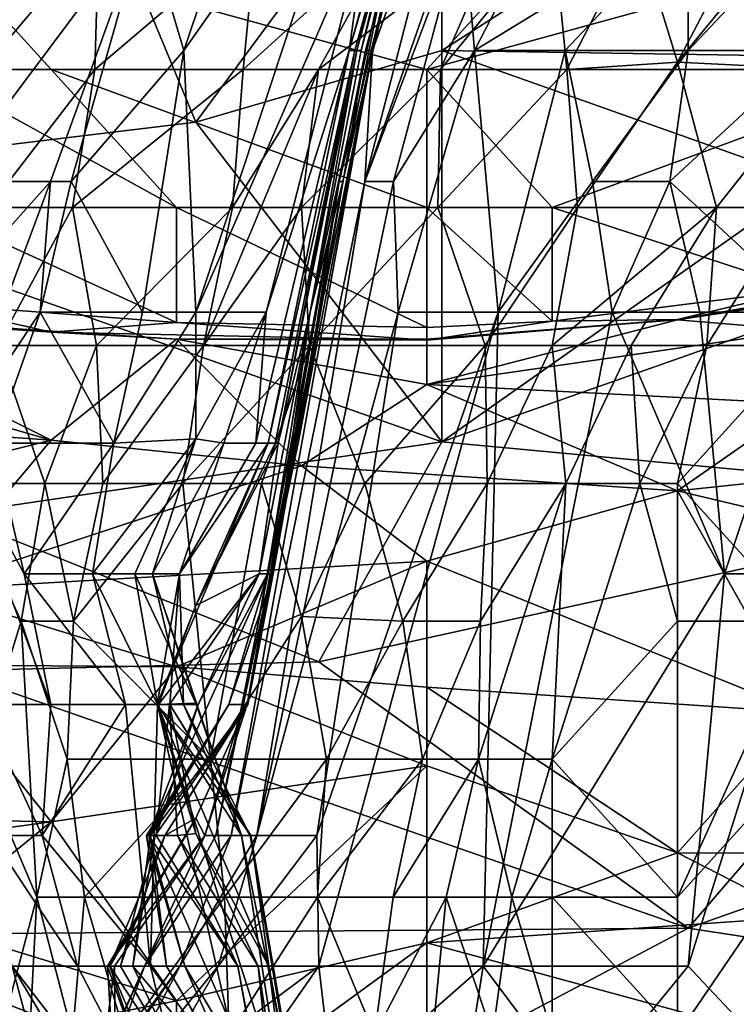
# Model space of a CAD drawing. Extents: x -0.375 to 0.375, y -0.309 to 0.309.
# Tile 80 of 226: x -0.266 to -0.254, y 0.189 to 0.206. Entities that reach past the tile are written whole.
import ezdxf

# ---------------------------------------------------------------- set-up
doc = ezdxf.new("R2010")
doc.units = 0

msp = doc.modelspace()

# ---------------------------------------------------------------- linework, layer by layer
for points in [[(-0.26334, 0.20556, 0.626551), (-0.264003, 0.207797, 0.634294), (-0.261031, 0.212377, 0.626551)], [(-0.260189, 0.210034, 0.611066), (-0.26334, 0.20556, 0.626551), (-0.261031, 0.212377, 0.626551)], [(-0.258561, 0.212272, 0.574288), (-0.260512, 0.20556, 0.585902), (-0.258656, 0.212272, 0.587838)], [(-0.260512, 0.20556, 0.585902), (-0.260205, 0.207797, 0.599452), (-0.258656, 0.212272, 0.587838)], [(-0.260417, 0.20556, 0.574288), (-0.260512, 0.20556, 0.585902), (-0.258561, 0.212272, 0.574288)], [(-0.260417, 0.20556, 0.574288), (-0.258561, 0.212272, 0.574288), (-0.260379, 0.20556, 0.564609)], [(-0.258561, 0.212272, 0.574288), (-0.258568, 0.212272, 0.560738), (-0.260379, 0.20556, 0.564609)], [(-0.258568, 0.212272, 0.560738), (-0.259239, 0.210034, 0.545253), (-0.260379, 0.20556, 0.564609)], [(-0.258926, 0.20556, 0.830357), (-0.248403, 0.212272, 0.83149), (-0.258926, 0.210034, 0.83516)], [(-0.248403, 0.212272, 0.83149), (-0.258926, 0.20556, 0.830357), (-0.248403, 0.205395, 0.82399)], [(-0.277868, 0.201752, 0.839475), (-0.265493, 0.210034, 0.839475), (-0.284182, 0.207429, 0.851089)], [(-0.277868, 0.201752, 0.839475), (-0.271554, 0.203322, 0.836478), (-0.265493, 0.210034, 0.839475)], [(-0.263135, 0.204334, 0.831732), (-0.265493, 0.210034, 0.839475), (-0.271554, 0.203322, 0.836478)], [(-0.267345, 0.203322, 0.644227), (-0.26921, 0.207797, 0.657522), (-0.265113, 0.210034, 0.643972)], [(-0.265113, 0.210034, 0.643972), (-0.264003, 0.207797, 0.634294), (-0.267345, 0.203322, 0.644227)], [(-0.265493, 0.210034, 0.839475), (-0.263135, 0.204334, 0.831732), (-0.258926, 0.210034, 0.83516)], [(-0.260189, 0.210034, 0.611066), (-0.263135, 0.201085, 0.615961), (-0.26334, 0.20556, 0.626551)], [(-0.258926, 0.20556, 0.830357), (-0.258926, 0.210034, 0.83516), (-0.263135, 0.204334, 0.831732)], [(-0.260205, 0.207797, 0.599452), (-0.263135, 0.201085, 0.615961), (-0.260189, 0.210034, 0.611066)], [(-0.26031, 0.20556, 0.545253), (-0.260379, 0.20556, 0.564609), (-0.259239, 0.210034, 0.545253)], [(-0.259725, 0.207797, 0.531703), (-0.26031, 0.20556, 0.545253), (-0.259239, 0.210034, 0.545253)], [(-0.260245, 0.203322, 0.473633), (-0.258511, 0.210034, 0.47944), (-0.257909, 0.210034, 0.473633)], [(-0.257909, 0.210034, 0.473633), (-0.258557, 0.207797, 0.469761), (-0.260245, 0.203322, 0.473633)], [(-0.260245, 0.203322, 0.473633), (-0.260111, 0.20556, 0.481375), (-0.258511, 0.210034, 0.47944)], [(-0.258511, 0.210034, 0.47944), (-0.260111, 0.20556, 0.481375), (-0.25963, 0.207797, 0.487183)], [(-0.25558, 0.207591, 0.401332), (-0.254901, 0.205359, 0.420714), (-0.252486, 0.20995, 0.409085)], [(-0.252486, 0.20995, 0.409085), (-0.254901, 0.205359, 0.420714), (-0.252759, 0.207968, 0.420714)], [(-0.252759, 0.207968, 0.420714), (-0.254901, 0.205359, 0.420714), (-0.252364, 0.205233, 0.443972)], [(-0.265619, 0.203322, 0.636229), (-0.267345, 0.203322, 0.644227), (-0.264003, 0.207797, 0.634294)], [(-0.264003, 0.207797, 0.634294), (-0.265267, 0.203322, 0.634294), (-0.265619, 0.203322, 0.636229)], [(-0.264003, 0.207797, 0.634294), (-0.26334, 0.20556, 0.626551), (-0.265267, 0.203322, 0.634294)], [(-0.261932, 0.201085, 0.603323), (-0.263135, 0.201085, 0.615961), (-0.260205, 0.207797, 0.599452)], [(-0.260512, 0.20556, 0.585902), (-0.261932, 0.201085, 0.603323), (-0.260205, 0.207797, 0.599452)], [(-0.259725, 0.207797, 0.531703), (-0.261178, 0.201085, 0.543317), (-0.26031, 0.20556, 0.545253)], [(-0.260621, 0.203322, 0.520089), (-0.261178, 0.201085, 0.543317), (-0.259725, 0.207797, 0.531703)], [(-0.260682, 0.203322, 0.496861), (-0.260621, 0.203322, 0.520089), (-0.259592, 0.207797, 0.516218)], [(-0.260236, 0.20556, 0.487183), (-0.260682, 0.203322, 0.496861), (-0.259592, 0.207797, 0.516218)], [(-0.259592, 0.207797, 0.516218), (-0.260621, 0.203322, 0.520089), (-0.259725, 0.207797, 0.531703)], [(-0.259753, 0.203322, 0.467826), (-0.260245, 0.203322, 0.473633), (-0.258557, 0.207797, 0.469761)], [(-0.260236, 0.20556, 0.487183), (-0.259592, 0.207797, 0.516218), (-0.25963, 0.207797, 0.487183)], [(-0.260111, 0.20556, 0.481375), (-0.260236, 0.20556, 0.487183), (-0.25963, 0.207797, 0.487183)], [(-0.258557, 0.207797, 0.469761), (-0.258372, 0.20556, 0.463954), (-0.259753, 0.203322, 0.467826)], [(-0.258557, 0.207797, 0.469761), (-0.257219, 0.207797, 0.463954), (-0.258372, 0.20556, 0.463954)], [(-0.254717, 0.207797, 0.458464), (-0.258372, 0.20556, 0.463954), (-0.257219, 0.207797, 0.463954)], [(-0.254717, 0.207797, 0.458464), (-0.256821, 0.20556, 0.459454), (-0.258372, 0.20556, 0.463954)], [(-0.254717, 0.20556, 0.455721), (-0.256821, 0.20556, 0.459454), (-0.254717, 0.207797, 0.458464)], [(-0.254717, 0.207797, 0.458464), (-0.252612, 0.207797, 0.455877), (-0.254717, 0.20556, 0.455721)], [(-0.252612, 0.20556, 0.45344), (-0.254717, 0.20556, 0.455721), (-0.252612, 0.207797, 0.455877)], [(-0.259184, 0.205233, 0.000749), (-0.26775, 0.207591, 0.000496), (-0.257042, 0.207591, 0.000364)], [(-0.265609, 0.205233, 0.000891), (-0.26775, 0.207591, 0.000496), (-0.259184, 0.205233, 0.000749)], [(-0.26775, 0.205233, 0.001015), (-0.26775, 0.207591, 0.000496), (-0.265609, 0.205233, 0.000891)], [(-0.266792, 0.207591, 0.304423), (-0.266784, 0.205233, 0.312176), (-0.264792, 0.207591, 0.323805)], [(-0.264863, 0.205233, 0.331558), (-0.264792, 0.207591, 0.323805), (-0.266784, 0.205233, 0.312176)], [(-0.262095, 0.207591, 0.347063), (-0.264863, 0.205233, 0.331558), (-0.262325, 0.205233, 0.354816)], [(-0.262095, 0.207591, 0.347063), (-0.264792, 0.207591, 0.323805), (-0.264863, 0.205233, 0.331558)], [(-0.259732, 0.207591, 0.366445), (-0.262325, 0.205233, 0.354816), (-0.261037, 0.205233, 0.366445)], [(-0.262095, 0.207591, 0.347063), (-0.262325, 0.205233, 0.354816), (-0.259732, 0.207591, 0.366445)], [(-0.261037, 0.205233, 0.366445), (-0.257939, 0.207591, 0.38195), (-0.259732, 0.207591, 0.366445)], [(-0.261037, 0.205233, 0.366445), (-0.258949, 0.205233, 0.385827), (-0.257939, 0.207591, 0.38195)], [(-0.259184, 0.205233, 0.000749), (-0.250618, 0.207591, 0.000442), (-0.250618, 0.205233, 0.001133)], [(-0.259184, 0.205233, 0.000749), (-0.257042, 0.207591, 0.000364), (-0.250618, 0.207591, 0.000442)], [(-0.256793, 0.205233, 0.405209), (-0.25702, 0.207591, 0.389703), (-0.258949, 0.205233, 0.385827)], [(-0.258949, 0.205233, 0.385827), (-0.25702, 0.207591, 0.389703), (-0.257939, 0.207591, 0.38195)], [(-0.25558, 0.207591, 0.401332), (-0.25702, 0.207591, 0.389703), (-0.256793, 0.205233, 0.405209)], [(-0.256793, 0.205233, 0.405209), (-0.254901, 0.205359, 0.420714), (-0.25558, 0.207591, 0.401332)], [(-0.26334, 0.20556, 0.626551), (-0.264048, 0.201085, 0.62268), (-0.265267, 0.203322, 0.634294)], [(-0.263135, 0.201085, 0.615961), (-0.264048, 0.201085, 0.62268), (-0.26334, 0.20556, 0.626551)], [(-0.258926, 0.198867, 0.822054), (-0.258926, 0.20556, 0.830357), (-0.263135, 0.204334, 0.831732)], [(-0.260111, 0.20556, 0.481375), (-0.262791, 0.192135, 0.491054), (-0.261384, 0.198847, 0.483311)], [(-0.262533, 0.192135, 0.475568), (-0.262791, 0.192135, 0.491054), (-0.260111, 0.20556, 0.481375)], [(-0.260245, 0.203322, 0.473633), (-0.262533, 0.192135, 0.475568), (-0.260111, 0.20556, 0.481375)], [(-0.262106, 0.198847, 0.587838), (-0.261932, 0.201085, 0.603323), (-0.260512, 0.20556, 0.585902)], [(-0.261898, 0.198847, 0.58203), (-0.262106, 0.198847, 0.587838), (-0.260512, 0.20556, 0.585902)], [(-0.260417, 0.20556, 0.574288), (-0.261898, 0.198847, 0.58203), (-0.260512, 0.20556, 0.585902)], [(-0.261778, 0.198847, 0.574288), (-0.261898, 0.198847, 0.58203), (-0.260417, 0.20556, 0.574288)], [(-0.261727, 0.198847, 0.566545), (-0.261778, 0.198847, 0.574288), (-0.260417, 0.20556, 0.574288)], [(-0.260379, 0.20556, 0.564609), (-0.261727, 0.198847, 0.566545), (-0.260417, 0.20556, 0.574288)], [(-0.260379, 0.20556, 0.564609), (-0.261178, 0.201085, 0.543317), (-0.261727, 0.198847, 0.566545)], [(-0.260682, 0.203322, 0.496861), (-0.260236, 0.20556, 0.487183), (-0.261384, 0.198847, 0.483311)], [(-0.260111, 0.20556, 0.481375), (-0.261384, 0.198847, 0.483311), (-0.260236, 0.20556, 0.487183)], [(-0.260379, 0.20556, 0.564609), (-0.26031, 0.20556, 0.545253), (-0.261178, 0.201085, 0.543317)], [(-0.259753, 0.203322, 0.467826), (-0.258372, 0.20556, 0.463954), (-0.259673, 0.201085, 0.463954)], [(-0.257966, 0.201085, 0.458147), (-0.259673, 0.201085, 0.463954), (-0.258372, 0.20556, 0.463954)], [(-0.252612, 0.203322, 0.823825), (-0.248403, 0.205395, 0.82399), (-0.258926, 0.20556, 0.830357)], [(-0.252612, 0.203322, 0.823825), (-0.258926, 0.20556, 0.830357), (-0.258926, 0.198867, 0.822054)], [(-0.258372, 0.20556, 0.463954), (-0.256821, 0.20556, 0.459454), (-0.257966, 0.201085, 0.458147)], [(-0.25635, 0.203322, 0.456212), (-0.257966, 0.201085, 0.458147), (-0.256821, 0.20556, 0.459454)], [(-0.256821, 0.20556, 0.459454), (-0.254717, 0.20556, 0.455721), (-0.25635, 0.203322, 0.456212)], [(-0.254717, 0.20556, 0.455721), (-0.255028, 0.203322, 0.454276), (-0.25635, 0.203322, 0.456212)], [(-0.255028, 0.203322, 0.454276), (-0.254717, 0.20556, 0.455721), (-0.252612, 0.20556, 0.45344)], [(-0.252612, 0.201085, 0.450538), (-0.255028, 0.203322, 0.454276), (-0.252612, 0.20556, 0.45344)], [(-0.256606, 0.202874, 0.420714), (-0.254901, 0.205359, 0.420714), (-0.256793, 0.205233, 0.405209)], [(-0.256606, 0.202874, 0.420714), (-0.254234, 0.202874, 0.443972), (-0.254901, 0.205359, 0.420714)], [(-0.254234, 0.202874, 0.443972), (-0.252364, 0.205233, 0.443972), (-0.254901, 0.205359, 0.420714)], [(-0.265609, 0.205233, 0.000891), (-0.263467, 0.202874, 0.002333), (-0.26775, 0.205233, 0.001015)], [(-0.263467, 0.202874, 0.002333), (-0.26775, 0.202874, 0.002833), (-0.26775, 0.205233, 0.001015)], [(-0.266681, 0.202874, 0.319928), (-0.264863, 0.205233, 0.331558), (-0.266784, 0.205233, 0.312176)], [(-0.265245, 0.202874, 0.335434), (-0.264863, 0.205233, 0.331558), (-0.266681, 0.202874, 0.319928)], [(-0.265609, 0.205233, 0.000891), (-0.259184, 0.202874, 0.002144), (-0.263467, 0.202874, 0.002333)], [(-0.259184, 0.202874, 0.002144), (-0.265609, 0.205233, 0.000891), (-0.259184, 0.205233, 0.000749)], [(-0.265245, 0.202874, 0.335434), (-0.262507, 0.202874, 0.362569), (-0.262325, 0.205233, 0.354816)], [(-0.264863, 0.205233, 0.331558), (-0.265245, 0.202874, 0.335434), (-0.262325, 0.205233, 0.354816)], [(-0.261325, 0.202874, 0.374084), (-0.261037, 0.205233, 0.366445), (-0.263005, 0.200515, 0.366445)], [(-0.263005, 0.200515, 0.366445), (-0.261037, 0.205233, 0.366445), (-0.262507, 0.202874, 0.362569)], [(-0.262325, 0.205233, 0.354816), (-0.262507, 0.202874, 0.362569), (-0.261037, 0.205233, 0.366445)], [(-0.258949, 0.205233, 0.385827), (-0.261325, 0.202874, 0.374084), (-0.258994, 0.202874, 0.397456)], [(-0.261037, 0.205233, 0.366445), (-0.261325, 0.202874, 0.374084), (-0.258949, 0.205233, 0.385827)], [(-0.250618, 0.205233, 0.001133), (-0.257042, 0.202874, 0.002279), (-0.259184, 0.205233, 0.000749)], [(-0.257042, 0.202874, 0.002279), (-0.259184, 0.202874, 0.002144), (-0.259184, 0.205233, 0.000749)], [(-0.258994, 0.202874, 0.397456), (-0.256606, 0.202874, 0.420714), (-0.256793, 0.205233, 0.405209)], [(-0.258994, 0.202874, 0.397456), (-0.256793, 0.205233, 0.405209), (-0.258949, 0.205233, 0.385827)], [(-0.257042, 0.202874, 0.002279), (-0.250618, 0.205233, 0.001133), (-0.250618, 0.202874, 0.003728)], [(-0.252914, 0.202874, 0.447849), (-0.252364, 0.205233, 0.443972), (-0.254234, 0.202874, 0.443972)], [(-0.263135, 0.204334, 0.831732), (-0.271554, 0.203322, 0.836478), (-0.258926, 0.198867, 0.822054)], [(-0.267345, 0.197622, 0.825925), (-0.258926, 0.198867, 0.822054), (-0.271554, 0.203322, 0.836478)], [(-0.267345, 0.203322, 0.644227), (-0.265619, 0.203322, 0.636229), (-0.267614, 0.201085, 0.640101)], [(-0.267614, 0.201085, 0.640101), (-0.265619, 0.203322, 0.636229), (-0.267287, 0.198847, 0.634294)], [(-0.265619, 0.203322, 0.636229), (-0.265798, 0.201085, 0.632358), (-0.267287, 0.198847, 0.634294)], [(-0.264048, 0.201085, 0.62268), (-0.265798, 0.201085, 0.632358), (-0.265267, 0.203322, 0.634294)], [(-0.265798, 0.201085, 0.632358), (-0.265619, 0.203322, 0.636229), (-0.265267, 0.203322, 0.634294)], [(-0.262091, 0.192135, 0.467826), (-0.262533, 0.192135, 0.475568), (-0.260245, 0.203322, 0.473633)], [(-0.262328, 0.194372, 0.494925), (-0.260682, 0.203322, 0.496861), (-0.261384, 0.198847, 0.483311)], [(-0.262328, 0.194372, 0.494925), (-0.262257, 0.194372, 0.510411), (-0.260682, 0.203322, 0.496861)], [(-0.260682, 0.203322, 0.496861), (-0.262257, 0.194372, 0.510411), (-0.262245, 0.194372, 0.520089)], [(-0.260682, 0.203322, 0.496861), (-0.262245, 0.194372, 0.520089), (-0.260621, 0.203322, 0.520089)], [(-0.262245, 0.194372, 0.520089), (-0.26181, 0.19661, 0.531703), (-0.260621, 0.203322, 0.520089)], [(-0.259753, 0.203322, 0.467826), (-0.259673, 0.201085, 0.463954), (-0.262091, 0.192135, 0.467826)], [(-0.259753, 0.203322, 0.467826), (-0.262091, 0.192135, 0.467826), (-0.260245, 0.203322, 0.473633)], [(-0.26181, 0.19661, 0.531703), (-0.261178, 0.201085, 0.543317), (-0.260621, 0.203322, 0.520089)], [(-0.258926, 0.198867, 0.822054), (-0.248403, 0.197879, 0.814311), (-0.246298, 0.203322, 0.820297)], [(-0.246298, 0.203322, 0.820297), (-0.252612, 0.203322, 0.823825), (-0.258926, 0.198867, 0.822054)], [(-0.25635, 0.203322, 0.456212), (-0.256014, 0.201085, 0.454276), (-0.257966, 0.201085, 0.458147)], [(-0.25635, 0.203322, 0.456212), (-0.255028, 0.203322, 0.454276), (-0.256014, 0.201085, 0.454276)], [(-0.255028, 0.203322, 0.454276), (-0.254517, 0.201085, 0.45234), (-0.256014, 0.201085, 0.454276)], [(-0.255028, 0.203322, 0.454276), (-0.252612, 0.201085, 0.450538), (-0.254517, 0.201085, 0.45234)], [(-0.263467, 0.202874, 0.002333), (-0.263467, 0.200906, 0.005942), (-0.26775, 0.202874, 0.002833)], [(-0.263467, 0.200906, 0.005942), (-0.26775, 0.201232, 0.005942), (-0.26775, 0.202874, 0.002833)], [(-0.265245, 0.202874, 0.335434), (-0.266681, 0.202874, 0.319928), (-0.266525, 0.200515, 0.327681)], [(-0.264833, 0.200515, 0.347063), (-0.265245, 0.202874, 0.335434), (-0.266525, 0.200515, 0.327681)], [(-0.265245, 0.202874, 0.335434), (-0.264833, 0.200515, 0.347063), (-0.262507, 0.202874, 0.362569)], [(-0.263005, 0.200515, 0.366445), (-0.262507, 0.202874, 0.362569), (-0.264833, 0.200515, 0.347063)], [(-0.259184, 0.202874, 0.002144), (-0.259184, 0.200825, 0.005942), (-0.263467, 0.202874, 0.002333)], [(-0.259184, 0.200825, 0.005942), (-0.263467, 0.200906, 0.005942), (-0.263467, 0.202874, 0.002333)], [(-0.261193, 0.200515, 0.385827), (-0.261325, 0.202874, 0.374084), (-0.263005, 0.200515, 0.366445)], [(-0.261325, 0.202874, 0.374084), (-0.261193, 0.200515, 0.385827), (-0.258994, 0.202874, 0.397456)], [(-0.258189, 0.200515, 0.416838), (-0.258994, 0.202874, 0.397456), (-0.261193, 0.200515, 0.385827)], [(-0.257042, 0.202874, 0.002279), (-0.257042, 0.200929, 0.005942), (-0.259184, 0.202874, 0.002144)], [(-0.257042, 0.200929, 0.005942), (-0.259184, 0.200825, 0.005942), (-0.259184, 0.202874, 0.002144)], [(-0.258994, 0.202874, 0.397456), (-0.258189, 0.200515, 0.416838), (-0.256606, 0.202874, 0.420714)], [(-0.256606, 0.202874, 0.420714), (-0.258189, 0.200515, 0.416838), (-0.257042, 0.200515, 0.429449)], [(-0.250618, 0.202874, 0.003728), (-0.252759, 0.201473, 0.005942), (-0.257042, 0.202874, 0.002279)], [(-0.252759, 0.201473, 0.005942), (-0.257042, 0.200929, 0.005942), (-0.257042, 0.202874, 0.002279)], [(-0.257042, 0.200515, 0.429449), (-0.255692, 0.200515, 0.443972), (-0.254234, 0.202874, 0.443972)], [(-0.254234, 0.202874, 0.443972), (-0.256606, 0.202874, 0.420714), (-0.257042, 0.200515, 0.429449)], [(-0.254398, 0.200515, 0.447849), (-0.254234, 0.202874, 0.443972), (-0.255692, 0.200515, 0.443972)], [(-0.252914, 0.202874, 0.447849), (-0.254398, 0.200515, 0.447849), (-0.252759, 0.200515, 0.44938)], [(-0.254398, 0.200515, 0.447849), (-0.252914, 0.202874, 0.447849), (-0.254234, 0.202874, 0.443972)], [(-0.254901, 0.200956, 0.013695), (-0.250618, 0.201692, 0.009818), (-0.250618, 0.201604, 0.013695)], [(-0.254901, 0.200957, 0.009818), (-0.250618, 0.201692, 0.009818), (-0.254901, 0.200956, 0.013695)], [(-0.254901, 0.200957, 0.009818), (-0.252759, 0.201473, 0.005942), (-0.250618, 0.201692, 0.009818)], [(-0.254901, 0.200956, 0.013695), (-0.250618, 0.201604, 0.013695), (-0.252759, 0.200778, 0.017571)], [(-0.257042, 0.200929, 0.005942), (-0.252759, 0.201473, 0.005942), (-0.254901, 0.200957, 0.009818)], [(-0.269892, 0.201163, 0.009818), (-0.26775, 0.201232, 0.005942), (-0.265609, 0.200742, 0.009818)], [(-0.269892, 0.201163, 0.009818), (-0.265609, 0.200742, 0.009818), (-0.269892, 0.201037, 0.013695)], [(-0.26775, 0.201232, 0.005942), (-0.263467, 0.200906, 0.005942), (-0.265609, 0.200742, 0.009818)], [(-0.266591, 0.198847, 0.630422), (-0.267287, 0.198847, 0.634294), (-0.265798, 0.201085, 0.632358)], [(-0.264535, 0.198847, 0.616873), (-0.266591, 0.198847, 0.630422), (-0.265798, 0.201085, 0.632358)], [(-0.265798, 0.201085, 0.632358), (-0.264048, 0.201085, 0.62268), (-0.264535, 0.198847, 0.616873)], [(-0.263135, 0.201085, 0.615961), (-0.264535, 0.198847, 0.616873), (-0.264048, 0.201085, 0.62268)], [(-0.263135, 0.19892, 0.605259), (-0.264535, 0.198847, 0.616873), (-0.263135, 0.201085, 0.615961)], [(-0.263135, 0.201085, 0.615961), (-0.261932, 0.201085, 0.603323), (-0.263135, 0.19892, 0.605259)], [(-0.262658, 0.198847, 0.597516), (-0.263135, 0.19892, 0.605259), (-0.261932, 0.201085, 0.603323)], [(-0.262106, 0.198847, 0.587838), (-0.262658, 0.198847, 0.597516), (-0.261932, 0.201085, 0.603323)], [(-0.262091, 0.192135, 0.467826), (-0.259673, 0.201085, 0.463954), (-0.261065, 0.192135, 0.462019)], [(-0.261178, 0.201085, 0.543317), (-0.26205, 0.19661, 0.556867), (-0.261727, 0.198847, 0.566545)], [(-0.26191, 0.19661, 0.547188), (-0.26205, 0.19661, 0.556867), (-0.261178, 0.201085, 0.543317)], [(-0.26181, 0.19661, 0.531703), (-0.26191, 0.19661, 0.547188), (-0.261178, 0.201085, 0.543317)], [(-0.259673, 0.201085, 0.463954), (-0.257966, 0.201085, 0.458147), (-0.261065, 0.192135, 0.462019)], [(-0.261031, 0.189897, 0.460173), (-0.261065, 0.192135, 0.462019), (-0.257966, 0.201085, 0.458147)], [(-0.258221, 0.189897, 0.454276), (-0.261031, 0.189897, 0.460173), (-0.257966, 0.201085, 0.458147)], [(-0.256014, 0.201085, 0.454276), (-0.254092, 0.19661, 0.450405), (-0.258221, 0.189897, 0.454276)], [(-0.256014, 0.201085, 0.454276), (-0.258221, 0.189897, 0.454276), (-0.257966, 0.201085, 0.458147)], [(-0.256014, 0.201085, 0.454276), (-0.254517, 0.201085, 0.45234), (-0.254092, 0.19661, 0.450405)], [(-0.254092, 0.19661, 0.450405), (-0.254517, 0.201085, 0.45234), (-0.252612, 0.201085, 0.450538)], [(-0.252612, 0.201085, 0.450538), (-0.252612, 0.19661, 0.449106), (-0.254092, 0.19661, 0.450405)], [(-0.269892, 0.201037, 0.013695), (-0.265609, 0.198898, 0.0292), (-0.272033, 0.200755, 0.017571)], [(-0.269892, 0.201037, 0.013695), (-0.265609, 0.200742, 0.009818), (-0.263467, 0.200624, 0.013695)], [(-0.263467, 0.200624, 0.013695), (-0.265609, 0.198898, 0.0292), (-0.269892, 0.201037, 0.013695)], [(-0.259184, 0.200621, 0.013695), (-0.254901, 0.200957, 0.009818), (-0.254901, 0.200956, 0.013695)], [(-0.259184, 0.200607, 0.009818), (-0.254901, 0.200957, 0.009818), (-0.259184, 0.200621, 0.013695)], [(-0.259184, 0.200607, 0.009818), (-0.257042, 0.200929, 0.005942), (-0.254901, 0.200957, 0.009818)], [(-0.259184, 0.199849, 0.021447), (-0.254901, 0.200956, 0.013695), (-0.252759, 0.200778, 0.017571)], [(-0.259184, 0.200621, 0.013695), (-0.254901, 0.200956, 0.013695), (-0.259184, 0.199849, 0.021447)], [(-0.259184, 0.200825, 0.005942), (-0.257042, 0.200929, 0.005942), (-0.259184, 0.200607, 0.009818)], [(-0.272033, 0.200755, 0.017571), (-0.265609, 0.198898, 0.0292), (-0.272033, 0.199354, 0.0292)], [(-0.265609, 0.200742, 0.009818), (-0.263467, 0.200906, 0.005942), (-0.259184, 0.200607, 0.009818)], [(-0.265609, 0.200742, 0.009818), (-0.259184, 0.200607, 0.009818), (-0.263467, 0.200624, 0.013695)], [(-0.263467, 0.200906, 0.005942), (-0.259184, 0.200825, 0.005942), (-0.259184, 0.200607, 0.009818)], [(-0.259184, 0.199849, 0.021447), (-0.252759, 0.200778, 0.017571), (-0.252759, 0.19952, 0.0292)], [(-0.265609, 0.198898, 0.0292), (-0.263467, 0.200624, 0.013695), (-0.261325, 0.198454, 0.033076)], [(-0.263467, 0.200624, 0.013695), (-0.259184, 0.200607, 0.009818), (-0.259184, 0.200621, 0.013695)], [(-0.263467, 0.200624, 0.013695), (-0.259184, 0.199849, 0.021447), (-0.261325, 0.198454, 0.033076)], [(-0.263467, 0.200624, 0.013695), (-0.259184, 0.200621, 0.013695), (-0.259184, 0.199849, 0.021447)], [(-0.267218, 0.198157, 0.323805), (-0.265715, 0.198157, 0.343187), (-0.266525, 0.200515, 0.327681)], [(-0.265715, 0.198157, 0.343187), (-0.264833, 0.200515, 0.347063), (-0.266525, 0.200515, 0.327681)], [(-0.265715, 0.198157, 0.343187), (-0.264723, 0.198157, 0.354816), (-0.264833, 0.200515, 0.347063)], [(-0.264833, 0.200515, 0.347063), (-0.264723, 0.198157, 0.354816), (-0.263005, 0.200515, 0.366445)], [(-0.264723, 0.198157, 0.354816), (-0.263359, 0.198157, 0.370321), (-0.263005, 0.200515, 0.366445)], [(-0.263359, 0.198157, 0.370321), (-0.262013, 0.198157, 0.385827), (-0.261193, 0.200515, 0.385827)], [(-0.263005, 0.200515, 0.366445), (-0.263359, 0.198157, 0.370321), (-0.261193, 0.200515, 0.385827)], [(-0.262013, 0.198157, 0.385827), (-0.260246, 0.198157, 0.405209), (-0.261193, 0.200515, 0.385827)], [(-0.260246, 0.198157, 0.405209), (-0.258189, 0.200515, 0.416838), (-0.261193, 0.200515, 0.385827)], [(-0.260246, 0.198157, 0.405209), (-0.258155, 0.198157, 0.428467), (-0.258189, 0.200515, 0.416838)], [(-0.258189, 0.200515, 0.416838), (-0.258155, 0.198157, 0.428467), (-0.257042, 0.200515, 0.429449)], [(-0.258155, 0.198157, 0.428467), (-0.256809, 0.198157, 0.443972), (-0.257042, 0.200515, 0.429449)], [(-0.256809, 0.198157, 0.443972), (-0.255692, 0.200515, 0.443972), (-0.257042, 0.200515, 0.429449)], [(-0.255541, 0.198157, 0.447849), (-0.255692, 0.200515, 0.443972), (-0.256809, 0.198157, 0.443972)], [(-0.255541, 0.198157, 0.447849), (-0.254398, 0.200515, 0.447849), (-0.255692, 0.200515, 0.443972)], [(-0.254398, 0.200515, 0.447849), (-0.255541, 0.198157, 0.447849), (-0.254901, 0.198157, 0.44871)], [(-0.252759, 0.200515, 0.44938), (-0.254901, 0.198157, 0.44871), (-0.252759, 0.195798, 0.449751)], [(-0.254398, 0.200515, 0.447849), (-0.254901, 0.198157, 0.44871), (-0.252759, 0.200515, 0.44938)], [(-0.261325, 0.198454, 0.033076), (-0.259184, 0.199849, 0.021447), (-0.254901, 0.198031, 0.040829)], [(-0.259184, 0.199849, 0.021447), (-0.252759, 0.19952, 0.0292), (-0.254901, 0.198031, 0.040829)], [(-0.252759, 0.19952, 0.0292), (-0.250618, 0.198482, 0.040829), (-0.254901, 0.198031, 0.040829)], [(-0.272033, 0.199354, 0.0292), (-0.265609, 0.198898, 0.0292), (-0.269892, 0.197822, 0.040829)], [(-0.269892, 0.197822, 0.040829), (-0.265609, 0.198898, 0.0292), (-0.26775, 0.196336, 0.052458)], [(-0.265609, 0.198898, 0.0292), (-0.261325, 0.198454, 0.033076), (-0.26775, 0.196336, 0.052458)], [(-0.263135, 0.19892, 0.605259), (-0.264901, 0.19661, 0.618808), (-0.264535, 0.198847, 0.616873)], [(-0.264175, 0.19661, 0.607194), (-0.264901, 0.19661, 0.618808), (-0.263135, 0.19892, 0.605259)], [(-0.263875, 0.19661, 0.599452), (-0.264175, 0.19661, 0.607194), (-0.263135, 0.19892, 0.605259)], [(-0.263135, 0.19892, 0.605259), (-0.262658, 0.198847, 0.597516), (-0.263875, 0.19661, 0.599452)], [(-0.261031, 0.195104, 0.818183), (-0.258926, 0.198867, 0.822054), (-0.267345, 0.197622, 0.825925)], [(-0.266071, 0.19661, 0.628487), (-0.267287, 0.198847, 0.634294), (-0.266591, 0.198847, 0.630422)], [(-0.267287, 0.198847, 0.634294), (-0.265614, 0.194372, 0.632358), (-0.266805, 0.194372, 0.640101)], [(-0.266071, 0.19661, 0.628487), (-0.265614, 0.194372, 0.632358), (-0.267287, 0.198847, 0.634294)], [(-0.264535, 0.198847, 0.616873), (-0.266071, 0.19661, 0.628487), (-0.266591, 0.198847, 0.630422)], [(-0.264901, 0.19661, 0.618808), (-0.266071, 0.19661, 0.628487), (-0.264535, 0.198847, 0.616873)], [(-0.263413, 0.19661, 0.585902), (-0.263875, 0.19661, 0.599452), (-0.262658, 0.198847, 0.597516)], [(-0.263795, 0.194372, 0.576223), (-0.263413, 0.19661, 0.585902), (-0.261898, 0.198847, 0.58203)], [(-0.263135, 0.19607, 0.576223), (-0.263795, 0.194372, 0.576223), (-0.261898, 0.198847, 0.58203)], [(-0.262658, 0.198847, 0.597516), (-0.262106, 0.198847, 0.587838), (-0.263413, 0.19661, 0.585902)], [(-0.262106, 0.198847, 0.587838), (-0.261898, 0.198847, 0.58203), (-0.263413, 0.19661, 0.585902)], [(-0.261898, 0.198847, 0.58203), (-0.261778, 0.198847, 0.574288), (-0.263135, 0.19607, 0.576223)], [(-0.261727, 0.198847, 0.566545), (-0.263135, 0.19607, 0.576223), (-0.261778, 0.198847, 0.574288)], [(-0.26205, 0.19661, 0.556867), (-0.263135, 0.19607, 0.576223), (-0.261727, 0.198847, 0.566545)], [(-0.261384, 0.198847, 0.483311), (-0.262791, 0.192135, 0.491054), (-0.262328, 0.194372, 0.494925)], [(-0.248403, 0.197879, 0.814311), (-0.258926, 0.198867, 0.822054), (-0.261031, 0.195104, 0.818183)], [(-0.26775, 0.196336, 0.052458), (-0.261325, 0.198454, 0.033076), (-0.259184, 0.196827, 0.048582)], [(-0.261325, 0.198454, 0.033076), (-0.254901, 0.198031, 0.040829), (-0.259184, 0.196827, 0.048582)], [(-0.254901, 0.198031, 0.040829), (-0.250618, 0.198482, 0.040829), (-0.248476, 0.1965, 0.060211)], [(-0.267218, 0.198157, 0.323805), (-0.266119, 0.195798, 0.343187), (-0.265715, 0.198157, 0.343187)], [(-0.266858, 0.19344, 0.335434), (-0.266119, 0.195798, 0.343187), (-0.267218, 0.198157, 0.323805)], [(-0.265225, 0.195798, 0.354816), (-0.265715, 0.198157, 0.343187), (-0.266119, 0.195798, 0.343187)], [(-0.265225, 0.195798, 0.354816), (-0.264723, 0.198157, 0.354816), (-0.265715, 0.198157, 0.343187)], [(-0.262881, 0.19344, 0.389703), (-0.263359, 0.198157, 0.370321), (-0.265225, 0.195798, 0.354816)], [(-0.264723, 0.198157, 0.354816), (-0.265225, 0.195798, 0.354816), (-0.263359, 0.198157, 0.370321)], [(-0.262881, 0.19344, 0.389703), (-0.262013, 0.198157, 0.385827), (-0.263359, 0.198157, 0.370321)], [(-0.262881, 0.19344, 0.389703), (-0.261325, 0.195882, 0.401332), (-0.262013, 0.198157, 0.385827)], [(-0.261325, 0.195882, 0.401332), (-0.260246, 0.198157, 0.405209), (-0.262013, 0.198157, 0.385827)], [(-0.259595, 0.195798, 0.420714), (-0.260246, 0.198157, 0.405209), (-0.261325, 0.195882, 0.401332)], [(-0.258155, 0.198157, 0.428467), (-0.260246, 0.198157, 0.405209), (-0.259595, 0.195798, 0.420714)], [(-0.259595, 0.195798, 0.420714), (-0.258269, 0.195798, 0.43622), (-0.258155, 0.198157, 0.428467)], [(-0.257042, 0.19344, 0.448116), (-0.256809, 0.198157, 0.443972), (-0.258299, 0.19344, 0.443972)], [(-0.258269, 0.195798, 0.43622), (-0.258299, 0.19344, 0.443972), (-0.256809, 0.198157, 0.443972)], [(-0.258155, 0.198157, 0.428467), (-0.258269, 0.195798, 0.43622), (-0.256809, 0.198157, 0.443972)], [(-0.255541, 0.198157, 0.447849), (-0.257042, 0.19344, 0.448116), (-0.254901, 0.195798, 0.449378)], [(-0.257042, 0.19344, 0.448116), (-0.255541, 0.198157, 0.447849), (-0.256809, 0.198157, 0.443972)], [(-0.254901, 0.198157, 0.44871), (-0.255541, 0.198157, 0.447849), (-0.254901, 0.195798, 0.449378)], [(-0.254901, 0.195798, 0.449378), (-0.252759, 0.195798, 0.449751), (-0.254901, 0.198157, 0.44871)], [(-0.248476, 0.198157, 0.449816), (-0.252759, 0.195798, 0.449751), (-0.254901, 0.191081, 0.44967)], [(-0.254901, 0.188723, 0.449689), (-0.248476, 0.198157, 0.449816), (-0.254901, 0.191081, 0.44967)], [(-0.252759, 0.184005, 0.449751), (-0.248476, 0.198157, 0.449816), (-0.254901, 0.188723, 0.449689)], [(-0.254717, 0.19055, 0.806569), (-0.248403, 0.197879, 0.814311), (-0.261031, 0.195104, 0.818183)], [(-0.259184, 0.196827, 0.048582), (-0.254901, 0.198031, 0.040829), (-0.252759, 0.194238, 0.075717)], [(-0.254901, 0.198031, 0.040829), (-0.248476, 0.1965, 0.060211), (-0.252759, 0.194238, 0.075717)], [(-0.248403, 0.197879, 0.814311), (-0.254717, 0.19055, 0.806569), (-0.239984, 0.195749, 0.806569)], [(-0.267345, 0.197622, 0.825925), (-0.267345, 0.19495, 0.822054), (-0.261031, 0.195104, 0.818183)], [(-0.26775, 0.196336, 0.052458), (-0.259184, 0.196827, 0.048582), (-0.263467, 0.195021, 0.064088)], [(-0.263467, 0.195021, 0.064088), (-0.259184, 0.196827, 0.048582), (-0.259184, 0.194671, 0.067964)], [(-0.259184, 0.194671, 0.067964), (-0.259184, 0.196827, 0.048582), (-0.252759, 0.194238, 0.075717)], [(-0.266071, 0.19661, 0.628487), (-0.264336, 0.194372, 0.62268), (-0.265614, 0.194372, 0.632358)], [(-0.264901, 0.19661, 0.618808), (-0.264336, 0.194372, 0.62268), (-0.266071, 0.19661, 0.628487)], [(-0.263788, 0.194372, 0.616873), (-0.264336, 0.194372, 0.62268), (-0.264901, 0.19661, 0.618808)], [(-0.264175, 0.19661, 0.607194), (-0.263788, 0.194372, 0.616873), (-0.264901, 0.19661, 0.618808)], [(-0.263875, 0.19661, 0.599452), (-0.263135, 0.194395, 0.603323), (-0.264175, 0.19661, 0.607194)], [(-0.263135, 0.194395, 0.603323), (-0.263788, 0.194372, 0.616873), (-0.264175, 0.19661, 0.607194)], [(-0.263936, 0.192135, 0.545253), (-0.263092, 0.194372, 0.549124), (-0.26191, 0.19661, 0.547188)], [(-0.262572, 0.194372, 0.535574), (-0.263936, 0.192135, 0.545253), (-0.26191, 0.19661, 0.547188)], [(-0.263413, 0.19661, 0.585902), (-0.263344, 0.194372, 0.593644), (-0.263875, 0.19661, 0.599452)], [(-0.263875, 0.19661, 0.599452), (-0.262352, 0.192135, 0.599452), (-0.263135, 0.194395, 0.603323)], [(-0.263344, 0.194372, 0.593644), (-0.262352, 0.192135, 0.599452), (-0.263875, 0.19661, 0.599452)], [(-0.263795, 0.194372, 0.576223), (-0.263577, 0.194372, 0.585902), (-0.263413, 0.19661, 0.585902)], [(-0.26205, 0.19661, 0.556867), (-0.263772, 0.194372, 0.568481), (-0.263135, 0.19607, 0.576223)], [(-0.263584, 0.194372, 0.560738), (-0.263772, 0.194372, 0.568481), (-0.26205, 0.19661, 0.556867)], [(-0.263584, 0.194372, 0.560738), (-0.26205, 0.19661, 0.556867), (-0.263092, 0.194372, 0.549124)], [(-0.263577, 0.194372, 0.585902), (-0.263344, 0.194372, 0.593644), (-0.263413, 0.19661, 0.585902)], [(-0.26205, 0.19661, 0.556867), (-0.26191, 0.19661, 0.547188), (-0.263092, 0.194372, 0.549124)], [(-0.26181, 0.19661, 0.531703), (-0.262572, 0.194372, 0.535574), (-0.26191, 0.19661, 0.547188)], [(-0.262245, 0.194372, 0.520089), (-0.262572, 0.194372, 0.535574), (-0.26181, 0.19661, 0.531703)], [(-0.254717, 0.189897, 0.449656), (-0.258221, 0.189897, 0.454276), (-0.254092, 0.19661, 0.450405)], [(-0.254717, 0.189897, 0.449656), (-0.254092, 0.19661, 0.450405), (-0.252612, 0.19661, 0.449106)], [(-0.252612, 0.19661, 0.449106), (-0.252612, 0.18766, 0.447641), (-0.254717, 0.189897, 0.449656)], [(-0.26775, 0.196336, 0.052458), (-0.263467, 0.195021, 0.064088), (-0.26775, 0.195054, 0.064088)], [(-0.263772, 0.194372, 0.568481), (-0.263795, 0.194372, 0.576223), (-0.263135, 0.19607, 0.576223)], [(-0.262881, 0.19344, 0.389703), (-0.260902, 0.19344, 0.412961), (-0.261325, 0.195882, 0.401332)], [(-0.261325, 0.195882, 0.401332), (-0.260902, 0.19344, 0.412961), (-0.259595, 0.195798, 0.420714)], [(-0.266858, 0.19344, 0.335434), (-0.265853, 0.191081, 0.354816), (-0.266119, 0.195798, 0.343187)], [(-0.265335, 0.19344, 0.358692), (-0.266119, 0.195798, 0.343187), (-0.265853, 0.191081, 0.354816)], [(-0.265225, 0.195798, 0.354816), (-0.266119, 0.195798, 0.343187), (-0.265335, 0.19344, 0.358692)], [(-0.265225, 0.195798, 0.354816), (-0.265335, 0.19344, 0.358692), (-0.262881, 0.19344, 0.389703)], [(-0.260902, 0.19344, 0.412961), (-0.25926, 0.19344, 0.432343), (-0.259595, 0.195798, 0.420714)], [(-0.25926, 0.19344, 0.432343), (-0.258269, 0.195798, 0.43622), (-0.259595, 0.195798, 0.420714)], [(-0.25926, 0.19344, 0.432343), (-0.258299, 0.19344, 0.443972), (-0.258269, 0.195798, 0.43622)], [(-0.254901, 0.195798, 0.449378), (-0.257042, 0.19344, 0.448116), (-0.254901, 0.191081, 0.44967)], [(-0.254901, 0.191081, 0.44967), (-0.252759, 0.195798, 0.449751), (-0.254901, 0.195798, 0.449378)], [(-0.250508, 0.189905, 0.802697), (-0.239984, 0.195749, 0.806569), (-0.254717, 0.19055, 0.806569)], [(-0.274175, 0.192557, 0.087346), (-0.26775, 0.195054, 0.064088), (-0.265609, 0.192366, 0.087346)], [(-0.26775, 0.195054, 0.064088), (-0.263467, 0.195021, 0.064088), (-0.265609, 0.192366, 0.087346)], [(-0.254717, 0.19055, 0.806569), (-0.261031, 0.195104, 0.818183), (-0.267345, 0.19495, 0.822054)], [(-0.263467, 0.195021, 0.064088), (-0.259184, 0.193327, 0.079593), (-0.265609, 0.192366, 0.087346)], [(-0.263467, 0.195021, 0.064088), (-0.259184, 0.194671, 0.067964), (-0.259184, 0.193327, 0.079593)], [(-0.254717, 0.19055, 0.806569), (-0.267345, 0.19495, 0.822054), (-0.269449, 0.190435, 0.816247)], [(-0.259184, 0.194671, 0.067964), (-0.252759, 0.194238, 0.075717), (-0.254901, 0.191837, 0.095098)], [(-0.259184, 0.193327, 0.079593), (-0.259184, 0.194671, 0.067964), (-0.254901, 0.191837, 0.095098)], [(-0.265762, 0.192135, 0.636229), (-0.266646, 0.192135, 0.642036), (-0.266805, 0.194372, 0.640101)], [(-0.265614, 0.194372, 0.632358), (-0.265762, 0.192135, 0.636229), (-0.266805, 0.194372, 0.640101)], [(-0.264336, 0.194372, 0.62268), (-0.263912, 0.189897, 0.626551), (-0.265762, 0.192135, 0.636229)], [(-0.264336, 0.194372, 0.62268), (-0.265762, 0.192135, 0.636229), (-0.265614, 0.194372, 0.632358)], [(-0.263788, 0.194372, 0.616873), (-0.263912, 0.189897, 0.626551), (-0.264336, 0.194372, 0.62268)], [(-0.26398, 0.192135, 0.533639), (-0.263936, 0.192135, 0.545253), (-0.262572, 0.194372, 0.535574)], [(-0.263909, 0.192135, 0.525896), (-0.26398, 0.192135, 0.533639), (-0.262572, 0.194372, 0.535574)], [(-0.263936, 0.192135, 0.545253), (-0.263815, 0.192135, 0.552995), (-0.263092, 0.194372, 0.549124)], [(-0.263912, 0.189897, 0.626551), (-0.263788, 0.194372, 0.616873), (-0.262282, 0.18766, 0.616873)], [(-0.263831, 0.192135, 0.522025), (-0.263909, 0.192135, 0.525896), (-0.262245, 0.194372, 0.520089)], [(-0.262572, 0.194372, 0.535574), (-0.262245, 0.194372, 0.520089), (-0.263909, 0.192135, 0.525896)], [(-0.263663, 0.192135, 0.516218), (-0.263831, 0.192135, 0.522025), (-0.262245, 0.194372, 0.520089)], [(-0.263815, 0.192135, 0.552995), (-0.26345, 0.192135, 0.562674), (-0.263584, 0.194372, 0.560738)], [(-0.263092, 0.194372, 0.549124), (-0.263815, 0.192135, 0.552995), (-0.263584, 0.194372, 0.560738)], [(-0.262195, 0.192135, 0.587838), (-0.263577, 0.194372, 0.585902), (-0.263795, 0.194372, 0.576223)], [(-0.261884, 0.189897, 0.576223), (-0.263795, 0.194372, 0.576223), (-0.263135, 0.19217, 0.568481)], [(-0.263795, 0.194372, 0.576223), (-0.263772, 0.194372, 0.568481), (-0.263135, 0.19217, 0.568481)], [(-0.261884, 0.189897, 0.576223), (-0.262195, 0.192135, 0.587838), (-0.263795, 0.194372, 0.576223)], [(-0.262352, 0.192135, 0.599452), (-0.263788, 0.194372, 0.616873), (-0.263135, 0.194395, 0.603323)], [(-0.262352, 0.192135, 0.599452), (-0.26165, 0.18766, 0.605259), (-0.263788, 0.194372, 0.616873)], [(-0.26165, 0.18766, 0.605259), (-0.262282, 0.18766, 0.616873), (-0.263788, 0.194372, 0.616873)], [(-0.263135, 0.19217, 0.568481), (-0.263772, 0.194372, 0.568481), (-0.263584, 0.194372, 0.560738)], [(-0.262245, 0.194372, 0.520089), (-0.262257, 0.194372, 0.510411), (-0.263663, 0.192135, 0.516218)], [(-0.263663, 0.192135, 0.516218), (-0.262257, 0.194372, 0.510411), (-0.263135, 0.192428, 0.508475)], [(-0.26345, 0.192135, 0.562674), (-0.263135, 0.19217, 0.568481), (-0.263584, 0.194372, 0.560738)], [(-0.263577, 0.194372, 0.585902), (-0.262203, 0.192135, 0.593644), (-0.263344, 0.194372, 0.593644)], [(-0.262195, 0.192135, 0.587838), (-0.262203, 0.192135, 0.593644), (-0.263577, 0.194372, 0.585902)], [(-0.262203, 0.192135, 0.593644), (-0.262352, 0.192135, 0.599452), (-0.263344, 0.194372, 0.593644)], [(-0.263135, 0.192428, 0.508475), (-0.262257, 0.194372, 0.510411), (-0.262982, 0.192135, 0.498797)], [(-0.262257, 0.194372, 0.510411), (-0.262328, 0.194372, 0.494925), (-0.262982, 0.192135, 0.498797)], [(-0.262791, 0.192135, 0.491054), (-0.262982, 0.192135, 0.498797), (-0.262328, 0.194372, 0.494925)], [(-0.254901, 0.191837, 0.095098), (-0.252759, 0.194238, 0.075717), (-0.250618, 0.191819, 0.098975)], [(-0.266477, 0.188723, 0.347063), (-0.265853, 0.191081, 0.354816), (-0.266858, 0.19344, 0.335434)], [(-0.265853, 0.191081, 0.354816), (-0.265038, 0.191081, 0.366445), (-0.265335, 0.19344, 0.358692)], [(-0.265335, 0.19344, 0.358692), (-0.265038, 0.191081, 0.366445), (-0.262881, 0.19344, 0.389703)], [(-0.262646, 0.191081, 0.397456), (-0.262881, 0.19344, 0.389703), (-0.265038, 0.191081, 0.366445)], [(-0.262881, 0.19344, 0.389703), (-0.262646, 0.191081, 0.397456), (-0.260902, 0.19344, 0.412961)], [(-0.262646, 0.191081, 0.397456), (-0.261054, 0.191081, 0.416838), (-0.260902, 0.19344, 0.412961)], [(-0.261054, 0.191081, 0.416838), (-0.259763, 0.191081, 0.432343), (-0.25926, 0.19344, 0.432343)], [(-0.260902, 0.19344, 0.412961), (-0.261054, 0.191081, 0.416838), (-0.25926, 0.19344, 0.432343)], [(-0.258855, 0.191081, 0.443972), (-0.258299, 0.19344, 0.443972), (-0.259763, 0.191081, 0.432343)], [(-0.259763, 0.191081, 0.432343), (-0.258299, 0.19344, 0.443972), (-0.25926, 0.19344, 0.432343)], [(-0.258855, 0.191081, 0.443972), (-0.257731, 0.191081, 0.447849), (-0.258299, 0.19344, 0.443972)], [(-0.258299, 0.19344, 0.443972), (-0.257731, 0.191081, 0.447849), (-0.257042, 0.19344, 0.448116)], [(-0.257042, 0.19344, 0.448116), (-0.257731, 0.191081, 0.447849), (-0.257042, 0.191081, 0.44886)], [(-0.257042, 0.191081, 0.44886), (-0.254901, 0.191081, 0.44967), (-0.257042, 0.19344, 0.448116)], [(-0.265609, 0.192366, 0.087346), (-0.259184, 0.193327, 0.079593), (-0.263467, 0.189307, 0.11448)], [(-0.263467, 0.189307, 0.11448), (-0.259184, 0.193327, 0.079593), (-0.259184, 0.190301, 0.106728)], [(-0.259184, 0.193327, 0.079593), (-0.254901, 0.191837, 0.095098), (-0.259184, 0.190301, 0.106728)], [(-0.274175, 0.192557, 0.087346), (-0.265609, 0.192366, 0.087346), (-0.274175, 0.191209, 0.098975)], [(-0.274175, 0.191209, 0.098975), (-0.265609, 0.192366, 0.087346), (-0.26775, 0.190631, 0.102851)], [(-0.26775, 0.190631, 0.102851), (-0.265609, 0.192366, 0.087346), (-0.263467, 0.189307, 0.11448)], [(-0.264644, 0.189897, 0.502668), (-0.264606, 0.189897, 0.510411), (-0.263135, 0.192428, 0.508475)], [(-0.262982, 0.192135, 0.498797), (-0.264644, 0.189897, 0.502668), (-0.263135, 0.192428, 0.508475)], [(-0.263135, 0.192428, 0.508475), (-0.264606, 0.189897, 0.510411), (-0.263663, 0.192135, 0.516218)], [(-0.263135, 0.19217, 0.568481), (-0.26345, 0.192135, 0.562674), (-0.262067, 0.189897, 0.566545)], [(-0.262067, 0.189897, 0.566545), (-0.261884, 0.189897, 0.576223), (-0.263135, 0.19217, 0.568481)], [(-0.265158, 0.189897, 0.636229), (-0.266277, 0.189897, 0.643972), (-0.266646, 0.192135, 0.642036)], [(-0.265762, 0.192135, 0.636229), (-0.265158, 0.189897, 0.636229), (-0.266646, 0.192135, 0.642036)], [(-0.263912, 0.189897, 0.626551), (-0.265158, 0.189897, 0.636229), (-0.265762, 0.192135, 0.636229)], [(-0.264526, 0.189897, 0.496861), (-0.264644, 0.189897, 0.502668), (-0.262982, 0.192135, 0.498797)], [(-0.264606, 0.189897, 0.510411), (-0.26442, 0.189897, 0.516218), (-0.263663, 0.192135, 0.516218)], [(-0.264011, 0.189897, 0.487183), (-0.264526, 0.189897, 0.496861), (-0.262982, 0.192135, 0.498797)], [(-0.26442, 0.189897, 0.516218), (-0.264214, 0.189897, 0.520089), (-0.263831, 0.192135, 0.522025)], [(-0.263663, 0.192135, 0.516218), (-0.26442, 0.189897, 0.516218), (-0.263831, 0.192135, 0.522025)], [(-0.264214, 0.189897, 0.520089), (-0.263638, 0.189897, 0.527832), (-0.263909, 0.192135, 0.525896)], [(-0.263831, 0.192135, 0.522025), (-0.264214, 0.189897, 0.520089), (-0.263909, 0.192135, 0.525896)], [(-0.262533, 0.192135, 0.475568), (-0.263409, 0.189897, 0.475568), (-0.264011, 0.189897, 0.487183)], [(-0.262791, 0.192135, 0.491054), (-0.264011, 0.189897, 0.487183), (-0.262982, 0.192135, 0.498797)], [(-0.262791, 0.192135, 0.491054), (-0.262533, 0.192135, 0.475568), (-0.264011, 0.189897, 0.487183)], [(-0.26398, 0.192135, 0.533639), (-0.263325, 0.189897, 0.533639), (-0.263936, 0.192135, 0.545253)], [(-0.263638, 0.189897, 0.527832), (-0.263325, 0.189897, 0.533639), (-0.26398, 0.192135, 0.533639)], [(-0.263909, 0.192135, 0.525896), (-0.263638, 0.189897, 0.527832), (-0.26398, 0.192135, 0.533639)], [(-0.263815, 0.192135, 0.552995), (-0.263936, 0.192135, 0.545253), (-0.262415, 0.189897, 0.55106)], [(-0.263936, 0.192135, 0.545253), (-0.261995, 0.18766, 0.543317), (-0.262415, 0.189897, 0.55106)], [(-0.263325, 0.189897, 0.533639), (-0.261995, 0.18766, 0.543317), (-0.263936, 0.192135, 0.545253)], [(-0.263815, 0.192135, 0.552995), (-0.262415, 0.189897, 0.55106), (-0.26345, 0.192135, 0.562674)], [(-0.262415, 0.189897, 0.55106), (-0.262067, 0.189897, 0.566545), (-0.26345, 0.192135, 0.562674)], [(-0.262091, 0.192135, 0.467826), (-0.263409, 0.189897, 0.475568), (-0.262533, 0.192135, 0.475568)], [(-0.262752, 0.189897, 0.467826), (-0.263409, 0.189897, 0.475568), (-0.262091, 0.192135, 0.467826)], [(-0.261065, 0.192135, 0.462019), (-0.262752, 0.189897, 0.467826), (-0.262091, 0.192135, 0.467826)], [(-0.261031, 0.189897, 0.460173), (-0.262752, 0.189897, 0.467826), (-0.261065, 0.192135, 0.462019)], [(-0.261455, 0.18766, 0.597516), (-0.26165, 0.18766, 0.605259), (-0.262352, 0.192135, 0.599452)], [(-0.262203, 0.192135, 0.593644), (-0.261455, 0.18766, 0.597516), (-0.262352, 0.192135, 0.599452)], [(-0.261047, 0.185422, 0.58203), (-0.261455, 0.18766, 0.597516), (-0.262203, 0.192135, 0.593644)], [(-0.262195, 0.192135, 0.587838), (-0.261047, 0.185422, 0.58203), (-0.262203, 0.192135, 0.593644)], [(-0.261884, 0.189897, 0.576223), (-0.261047, 0.185422, 0.58203), (-0.262195, 0.192135, 0.587838)], [(-0.252759, 0.190745, 0.106728), (-0.259184, 0.190301, 0.106728), (-0.254901, 0.191837, 0.095098)], [(-0.250618, 0.191819, 0.098975), (-0.252759, 0.190745, 0.106728), (-0.254901, 0.191837, 0.095098)], [(-0.266477, 0.188723, 0.347063), (-0.266096, 0.186364, 0.354816), (-0.265853, 0.191081, 0.354816)], [(-0.265853, 0.191081, 0.354816), (-0.266096, 0.186364, 0.354816), (-0.265244, 0.188723, 0.366445)], [(-0.265244, 0.188723, 0.366445), (-0.265038, 0.191081, 0.366445), (-0.265853, 0.191081, 0.354816)], [(-0.265244, 0.188723, 0.366445), (-0.264346, 0.188723, 0.378074), (-0.265038, 0.191081, 0.366445)], [(-0.264346, 0.188723, 0.378074), (-0.262646, 0.191081, 0.397456), (-0.265038, 0.191081, 0.366445)], [(-0.264346, 0.188723, 0.378074), (-0.262566, 0.188723, 0.401332), (-0.262646, 0.191081, 0.397456)], [(-0.262646, 0.191081, 0.397456), (-0.262566, 0.188723, 0.401332), (-0.261054, 0.191081, 0.416838)], [(-0.262566, 0.188723, 0.401332), (-0.260078, 0.188723, 0.432343), (-0.261054, 0.191081, 0.416838)], [(-0.261054, 0.191081, 0.416838), (-0.260078, 0.188723, 0.432343), (-0.259763, 0.191081, 0.432343)], [(-0.258855, 0.191081, 0.443972), (-0.259763, 0.191081, 0.432343), (-0.260078, 0.188723, 0.432343)], [(-0.260078, 0.188723, 0.432343), (-0.259315, 0.186364, 0.443972), (-0.258855, 0.191081, 0.443972)], [(-0.259315, 0.186364, 0.443972), (-0.25806, 0.188723, 0.447849), (-0.258855, 0.191081, 0.443972)], [(-0.25806, 0.188723, 0.447849), (-0.257731, 0.191081, 0.447849), (-0.258855, 0.191081, 0.443972)], [(-0.257731, 0.191081, 0.447849), (-0.25806, 0.188723, 0.447849), (-0.257042, 0.188723, 0.449172)], [(-0.257042, 0.191081, 0.44886), (-0.257731, 0.191081, 0.447849), (-0.257042, 0.188723, 0.449172)], [(-0.254901, 0.188723, 0.449689), (-0.254901, 0.191081, 0.44967), (-0.257042, 0.191081, 0.44886)], [(-0.257042, 0.188723, 0.449172), (-0.254901, 0.188723, 0.449689), (-0.257042, 0.191081, 0.44886)], [(-0.259184, 0.190301, 0.106728), (-0.252759, 0.190745, 0.106728), (-0.252759, 0.188555, 0.12611)], [(-0.254717, 0.19055, 0.806569), (-0.269449, 0.190435, 0.816247), (-0.261031, 0.187201, 0.804633)], [(-0.26775, 0.190631, 0.102851), (-0.263467, 0.189307, 0.11448), (-0.26775, 0.188461, 0.122233)], [(-0.261031, 0.187201, 0.804633), (-0.250508, 0.189905, 0.802697), (-0.254717, 0.19055, 0.806569)], [(-0.261031, 0.187201, 0.804633), (-0.269449, 0.190435, 0.816247), (-0.269449, 0.186294, 0.808504)], [(-0.263467, 0.187174, 0.133862), (-0.259184, 0.190301, 0.106728), (-0.259184, 0.187719, 0.129986)], [(-0.263467, 0.189307, 0.11448), (-0.259184, 0.190301, 0.106728), (-0.263467, 0.187174, 0.133862)], [(-0.259184, 0.190301, 0.106728), (-0.252759, 0.188555, 0.12611), (-0.259184, 0.187719, 0.129986)], [(-0.265076, 0.185422, 0.647843), (-0.26843, 0.189897, 0.655586), (-0.266277, 0.189897, 0.643972)], [(-0.267, 0.183185, 0.663329), (-0.26843, 0.189897, 0.655586), (-0.265076, 0.185422, 0.647843)], [(-0.265158, 0.189897, 0.636229), (-0.262836, 0.185422, 0.630422), (-0.266277, 0.189897, 0.643972)], [(-0.26226, 0.183185, 0.634294), (-0.266277, 0.189897, 0.643972), (-0.262836, 0.185422, 0.630422)], [(-0.26226, 0.183185, 0.634294), (-0.265076, 0.185422, 0.647843), (-0.266277, 0.189897, 0.643972)], [(-0.263912, 0.189897, 0.626551), (-0.262836, 0.185422, 0.630422), (-0.265158, 0.189897, 0.636229)], [(-0.263409, 0.189897, 0.475568), (-0.265032, 0.18766, 0.47944), (-0.264011, 0.189897, 0.487183)], [(-0.265032, 0.18766, 0.47944), (-0.265002, 0.18766, 0.487183), (-0.264011, 0.189897, 0.487183)], [(-0.263409, 0.189897, 0.475568), (-0.264964, 0.18766, 0.475568), (-0.265032, 0.18766, 0.47944)], [(-0.265002, 0.18766, 0.487183), (-0.264809, 0.18766, 0.494925), (-0.264011, 0.189897, 0.487183)], [(-0.263409, 0.189897, 0.475568), (-0.264569, 0.18766, 0.469761), (-0.264964, 0.18766, 0.475568)], [(-0.264809, 0.18766, 0.494925), (-0.26451, 0.18766, 0.500732), (-0.264526, 0.189897, 0.496861)], [(-0.264011, 0.189897, 0.487183), (-0.264809, 0.18766, 0.494925), (-0.264526, 0.189897, 0.496861)], [(-0.264644, 0.189897, 0.502668), (-0.263861, 0.18766, 0.508475), (-0.264606, 0.189897, 0.510411)], [(-0.26451, 0.18766, 0.500732), (-0.263861, 0.18766, 0.508475), (-0.264644, 0.189897, 0.502668)], [(-0.264526, 0.189897, 0.496861), (-0.26451, 0.18766, 0.500732), (-0.264644, 0.189897, 0.502668)], [(-0.264606, 0.189897, 0.510411), (-0.263135, 0.187673, 0.516218), (-0.26442, 0.189897, 0.516218)], [(-0.263861, 0.18766, 0.508475), (-0.262705, 0.185422, 0.512346), (-0.264606, 0.189897, 0.510411)], [(-0.264606, 0.189897, 0.510411), (-0.262705, 0.185422, 0.512346), (-0.263135, 0.187673, 0.516218)], [(-0.262752, 0.189897, 0.467826), (-0.264569, 0.18766, 0.469761), (-0.263409, 0.189897, 0.475568)], [(-0.264035, 0.18766, 0.46589), (-0.264569, 0.18766, 0.469761), (-0.262752, 0.189897, 0.467826)], [(-0.26442, 0.189897, 0.516218), (-0.263135, 0.187673, 0.516218), (-0.264214, 0.189897, 0.520089)], [(-0.263638, 0.189897, 0.527832), (-0.264214, 0.189897, 0.520089), (-0.262333, 0.18766, 0.527832)], [(-0.262333, 0.18766, 0.527832), (-0.264214, 0.189897, 0.520089), (-0.263135, 0.187673, 0.516218)], [(-0.262752, 0.189897, 0.467826), (-0.261031, 0.189897, 0.460173), (-0.264035, 0.18766, 0.46589)], [(-0.264035, 0.18766, 0.46589), (-0.261031, 0.189897, 0.460173), (-0.262594, 0.18766, 0.460083)], [(-0.262836, 0.185422, 0.630422), (-0.263912, 0.189897, 0.626551), (-0.262282, 0.18766, 0.616873)], [(-0.263325, 0.189897, 0.533639), (-0.263638, 0.189897, 0.527832), (-0.262333, 0.18766, 0.527832)], [(-0.262333, 0.18766, 0.527832), (-0.261995, 0.18766, 0.543317), (-0.263325, 0.189897, 0.533639)], [(-0.260769, 0.18766, 0.456212), (-0.262594, 0.18766, 0.460083), (-0.261031, 0.189897, 0.460173)], [(-0.262415, 0.189897, 0.55106), (-0.261606, 0.185422, 0.560738), (-0.262067, 0.189897, 0.566545)], [(-0.261995, 0.18766, 0.543317), (-0.261606, 0.185422, 0.560738), (-0.262415, 0.189897, 0.55106)], [(-0.262067, 0.189897, 0.566545), (-0.261045, 0.183185, 0.568481), (-0.261884, 0.189897, 0.576223)], [(-0.261606, 0.185422, 0.560738), (-0.261045, 0.183185, 0.568481), (-0.262067, 0.189897, 0.566545)], [(-0.261045, 0.183185, 0.568481), (-0.261047, 0.185422, 0.58203), (-0.261884, 0.189897, 0.576223)], [(-0.248403, 0.186541, 0.794954), (-0.250508, 0.189905, 0.802697), (-0.261031, 0.187201, 0.804633)], [(-0.261031, 0.189897, 0.460173), (-0.258221, 0.189897, 0.454276), (-0.260769, 0.18766, 0.456212)], [(-0.260769, 0.18766, 0.456212), (-0.258221, 0.189897, 0.454276), (-0.258926, 0.185422, 0.451494)], [(-0.258926, 0.185422, 0.451494), (-0.258221, 0.189897, 0.454276), (-0.256538, 0.18766, 0.450405)], [(-0.254717, 0.189897, 0.449656), (-0.256538, 0.18766, 0.450405), (-0.258221, 0.189897, 0.454276)], [(-0.256538, 0.18766, 0.450405), (-0.254717, 0.189897, 0.449656), (-0.252612, 0.18766, 0.447641)], [(-0.263467, 0.187174, 0.133862), (-0.26775, 0.188461, 0.122233), (-0.263467, 0.189307, 0.11448)]]:
    msp.add_3dface(points)

doc.saveas('drawing.dxf')
